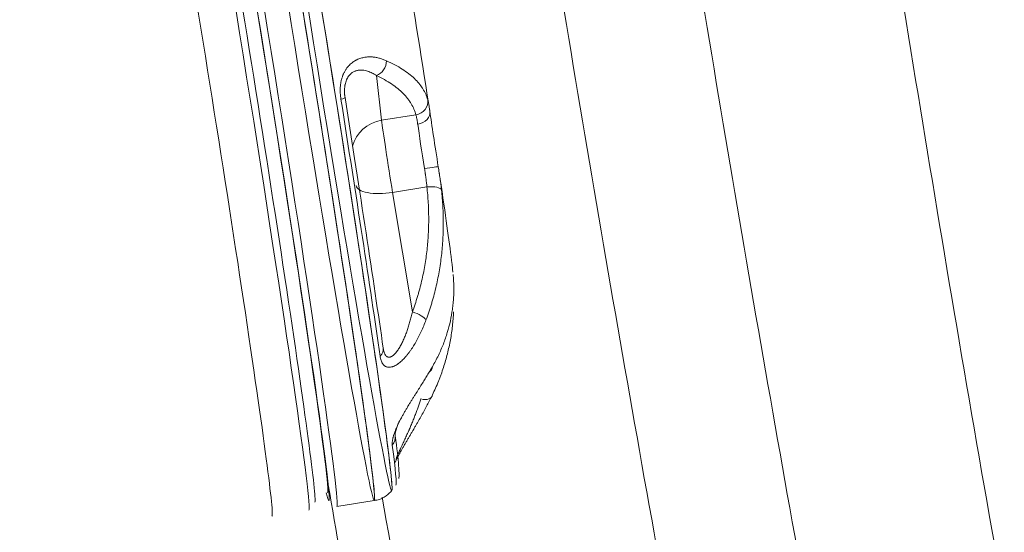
# Model space of a CAD drawing. Header units: millimetres. Extents: x -860 to 860, y -3056 to 396.
# Tile 6 of 242: x -405 to -336, y -2164 to -2128. Entities that reach past the tile are written whole.
import ezdxf

# ---------------------------------------------------------------- set-up
doc = ezdxf.new("R2010")
doc.units = ezdxf.units.MM
doc.layers.add('ORTHO$2', color=7, linetype='Continuous', true_color=0xffffff)

msp = doc.modelspace()

# ---------------------------------------------------------------- linework, layer by layer
at = {"layer": 'ORTHO$2', "color": 155, "linetype": 'Continuous', "lineweight": 13}
for p, q in [((-380.073, -2132.059), (-379.702, -2135.23)), ((-379.702, -2135.23), (-377.27, -2134.842)), ((-378.924, -2140.337), (-376.493, -2139.95)), ((-378.924, -2140.337), (-377.522, -2148.811))]:
    msp.add_line(p, q, dxfattribs=at)
at = {"layer": 'ORTHO$2', "color": 155, "linetype": 'Continuous', "lineweight": 18}
for p, q in [((-382.864, -2162.609), (-380.222, -2162.188)), ((-384.849, -2162.874), (-384.846, -2162.874))]:
    msp.add_line(p, q, dxfattribs=at)
for centre, major_axis, start_param, end_param in [((-387.756, -2131.921), (-4.893, 30.687), 3.141677, 6.277976), ((-383.799, -2131.29), (-4.813, 30.184), 0, 3.136383), ((-383.799, -2131.29), (-4.813, 30.184), 3.155422, 6.283185), ((-383.799, -2131.29), (-4.813, 30.184), 3.136383, 6.283185), ((-389.731, -2132.236), (4.885, -30.638), 0, 3.141579), ((-389.238, -2132.157), (-4.806, 30.144), 3.136377, 6.283185), ((-388.25, -2132), (4.814, -30.194), 0, 3.136383), ((-388.25, -2132), (4.723, -29.626), 0.000085, 3.141579), ((-377.216, -2130.241), (-2.465, 15.463), 4.4564, 5.16658), ((-383.452, -2131.235), (4.762, -29.867), 0.802448, 1.484735), ((-383.14, -2131.185), (-4.647, 29.147), 3.944041, 4.626327), ((-375.634, -2138.38), (0.787, -4.938), 3.831966, 4.738403), ((-388.25, -2132), (4.814, -30.194), 6.088982, 6.283185)]:
    msp.add_ellipse(centre, major_axis=major_axis, ratio=0.015416, start_param=start_param, end_param=end_param, dxfattribs=at)
at = {"layer": 'ORTHO$2', "color": 155, "linetype": 'Continuous', "lineweight": 13}
for centre, major_axis, ratio, start_param, end_param in [((-385.115, -2131.5), (-4.893, 30.687), 0.015416, 0, 3.136383), ((-385.115, -2131.5), (-4.893, 30.687), 0.015416, 3.141579, 6.283185), ((-385.115, -2131.5), (-4.893, 30.687), 0.015416, 3.136383, 6.283185), ((-392.348, -2132.653), (-4.885, 30.638), 0.015416, 3.136383, 6.283185), ((-380.226, -2131.134), (-0.42, -0.908), 0.834977, 0.683055, 2.073088), ((-383.281, -2133.777), (0.988, 0.156), 0.085945, 5.481384, 6.29866), ((-377.423, -2133.917), (0.964, 0.266), 0.937118, 4.613916, 6.150754), ((-377.277, -2134.738), (0.99, 0.139), 0.770917, 4.736596, 6.307392), ((-379.319, -2137.543), (-2.483, -0.291), 0.93762, 4.756747, 5.957522), ((-379.09, -2138.931), (0.63, -3.95), 0.015416, 3.496349, 5.074019), ((-376.621, -2138.537), (-0.63, 3.95), 0.015416, 0.690373, 1.59681), ((-376.677, -2138.678), (0.987, 0.158), 0.026008, 6.267763, 7.838559), ((-379.028, -2139.458), (-2.466, -0.408), 0.353757, 6.266702, 7.837499), ((-376.451, -2140.301), (0.994, 0.107), 0.354077, 0.037551, 1.574388), ((-377.481, -2149.162), (-0.938, 0.347), 0.319541, 3.484066, 4.874098), ((-380.575, -2151.547), (0.99, 0.143), 0.694866, 5.487349, 6.304624), ((-377.035, -2152.409), (0.865, -0.502), 0.686647, 5.967091, 6.601424), ((-377.035, -2154.362), (-0.899, 0.437), 0.551606, 1.952845, 3.342877), ((-379.728, -2157.714), (0.992, 0.125), 0.90569, 5.502282, 6.319558), ((-383.452, -2131.235), (4.762, -29.867), 0.015416, 0.014872, 0.437537)]:
    msp.add_ellipse(centre, major_axis=major_axis, ratio=ratio, start_param=start_param, end_param=end_param, dxfattribs=at)
at = {"layer": 'ORTHO$2', "color": 155, "linetype": 'Continuous', "lineweight": 18}
for points, knots in [([(-830.48, 82.787), (-831.415, -12.586), (-832.996, -188.157), (-834.886, -443.928), (-836.211, -684.526), (-836.795, -885.03), (-836.806, -1045.432), (-836.496, -1165.731), (-835.678, -1285.978), (-834.163, -1406.186), (-831.856, -1526.352), (-828.51, -1646.429), (-823.382, -1766.322), (-815.78, -1885.924), (-805.102, -2005.09), (-790.773, -2123.566), (-772.178, -2241.021), (-752.579, -2337.662), (-734.058, -2413.926), (-718.75, -2470.527), (-702.041, -2526.469), (-683.981, -2581.731), (-664.608, -2636.292), (-643.936, -2690.133), (-627.472, -2729.955), (-617.045, -2754.114), (-613.932, -2761.227), (-612.009, -2765.596), (-610.32, -2769.416), (-607.643, -2775.414), (-603.707, -2784.115), (-592.417, -2808.452), (-577.297, -2838.275), (-558.147, -2871.41), (-542.802, -2895.731), (-526.43, -2919.462), (-509.02, -2942.552), (-490.56, -2964.948), (-474.307, -2982.99), (-461.214, -2996.593), (-454.296, -3003.483), (-450.359, -3007.313), (-449.03, -3008.597), (-447.919, -3009.669), (-447.003, -3010.492), (-446.305, -3011.089), (-445.607, -3011.659), (-444.893, -3012.213), (-444.12, -3012.791), (-443.275, -3013.396), (-442.521, -3013.91), (-441.916, -3014.305), (-441.311, -3014.688), (-440.703, -3015.057), (-440.089, -3015.413), (-439.471, -3015.759), (-438.848, -3016.094), (-438.219, -3016.415), (-437.743, -3016.649), (-437.345, -3016.838), (-437.024, -3016.987), (-435.739, -3017.571), (-433.933, -3018.288), (-431.58, -3019.041), (-429.708, -3019.545), (-428.075, -3019.902), (-426.693, -3020.148), (-425.307, -3020.357), (-423.917, -3020.513), (-422.523, -3020.619), (-421.649, -3020.663), (-420.948, -3020.686), (-420.248, -3020.704), (-419.332, -3020.722), (-418.428, -3020.738), (-417.73, -3020.747), (-417.294, -3020.753), (-416.875, -3020.758), (-416.428, -3020.762), (-415.95, -3020.767), (-415.297, -3020.772), (-414.499, -3020.776), (-413.25, -3020.778), (-411.679, -3020.773), (-409.172, -3020.743), (-402.28, -3020.665), (-385.982, -3020.476), (-330.836, -3019.855), (-240.604, -3018.979), (-120.304, -3018.433), (-40.101, -3018.42), (0, -3018.419)], [0, 0, 0, 0, 0.078294, 0.144131, 0.209967, 0.275803, 0.308721, 0.341639, 0.374557, 0.407475, 0.440393, 0.473311, 0.506229, 0.539147, 0.572065, 0.604983, 0.637901, 0.670819, 0.687278, 0.703737, 0.720197, 0.736656, 0.753115, 0.769574, 0.786033, 0.790147, 0.792205, 0.792719, 0.794262, 0.795805, 0.798377, 0.802492, 0.818951, 0.82718, 0.83541, 0.843639, 0.851869, 0.860098, 0.868328, 0.872443, 0.876043, 0.876557, 0.877072, 0.877586, 0.877843, 0.8781, 0.878357, 0.878615, 0.878872, 0.879129, 0.879386, 0.879515, 0.879643, 0.879901, 0.880029, 0.880158, 0.880415, 0.880543, 0.880672, 0.880801, 0.880865, 0.880929, 0.881829, 0.882279, 0.882729, 0.883244, 0.883501, 0.883758, 0.884272, 0.88453, 0.884787, 0.884915, 0.885044, 0.885301, 0.88559, 0.885703, 0.885815, 0.885928, 0.886041, 0.886185, 0.88633, 0.886587, 0.886844, 0.887359, 0.887873, 0.888902, 0.893016, 0.901246, 0.934164, 0.967082, 1, 1, 1, 1]), ([(0, -3008.487), (-40.102, -3008.488), (-120.309, -3008.502), (-240.618, -3009.185), (-330.842, -3010.364), (-385.976, -3011.289), (-402.271, -3011.579), (-409.16, -3011.703), (-411.666, -3011.749), (-413.234, -3011.778), (-414.489, -3011.802), (-415.292, -3011.817), (-415.958, -3011.829), (-416.447, -3011.838), (-416.897, -3011.846), (-417.307, -3011.854), (-417.717, -3011.861), (-418.341, -3011.872), (-419.142, -3011.887), (-419.967, -3011.906), (-420.598, -3011.918), (-421.23, -3011.925), (-422.022, -3011.92), (-423.293, -3011.879), (-424.567, -3011.789), (-425.842, -3011.648), (-427.116, -3011.473), (-428.625, -3011.203), (-430.362, -3010.8), (-432.552, -3010.183), (-434.24, -3009.576), (-435.442, -3009.073), (-435.742, -3008.945), (-436.115, -3008.781), (-436.56, -3008.579), (-437.149, -3008.3), (-437.734, -3008.009), (-438.313, -3007.704), (-438.89, -3007.39), (-439.463, -3007.062), (-440.032, -3006.719), (-440.596, -3006.368), (-441.289, -3005.916), (-442.088, -3005.365), (-442.851, -3004.805), (-443.579, -3004.24), (-444.282, -3003.663), (-444.97, -3003.066), (-445.864, -3002.244), (-446.934, -3001.17), (-448.218, -2999.882), (-452.058, -2996.011), (-458.796, -2989.06), (-471.542, -2975.366), (-487.358, -2957.252), (-505.319, -2934.837), (-522.259, -2911.789), (-538.199, -2888.154), (-553.159, -2863.98), (-571.874, -2831.094), (-586.733, -2801.548), (-597.929, -2777.452), (-601.847, -2768.84), (-604.521, -2762.899), (-606.215, -2759.108), (-608.145, -2754.769), (-611.268, -2747.706), (-621.734, -2723.71), (-638.262, -2684.178), (-659.018, -2630.743), (-678.471, -2576.602), (-696.6, -2521.772), (-713.361, -2466.264), (-728.71, -2410.085), (-747.282, -2334.366), (-766.923, -2238.346), (-785.55, -2121.526), (-799.887, -2003.583), (-810.558, -1884.849), (-818.145, -1765.597), (-823.244, -1645.961), (-826.553, -1526.045), (-828.821, -1405.983), (-830.283, -1285.859), (-831.054, -1165.675), (-831.331, -1045.402), (-831.302, -885.023), (-830.726, -684.54), (-829.444, -443.96), (-827.602, -188.213), (-826.053, -12.66), (-825.136, 82.7)], [0, 0, 0, 0, 0.032918, 0.065837, 0.098755, 0.106984, 0.111099, 0.112128, 0.112642, 0.113157, 0.113414, 0.113671, 0.113816, 0.11396, 0.114073, 0.114185, 0.114298, 0.11441, 0.1147, 0.114957, 0.115085, 0.115214, 0.115471, 0.115728, 0.116243, 0.1165, 0.116757, 0.117271, 0.117721, 0.118171, 0.119072, 0.119136, 0.1192, 0.119329, 0.119457, 0.119586, 0.119843, 0.119972, 0.1201, 0.120357, 0.120486, 0.120615, 0.120872, 0.121129, 0.121386, 0.121643, 0.1219, 0.122158, 0.122415, 0.122929, 0.123444, 0.123958, 0.127558, 0.131673, 0.139903, 0.148132, 0.156362, 0.164591, 0.172821, 0.181051, 0.19751, 0.201624, 0.204196, 0.205739, 0.207282, 0.207797, 0.209854, 0.213969, 0.230428, 0.246887, 0.263346, 0.279805, 0.296264, 0.312724, 0.329183, 0.362101, 0.395019, 0.427938, 0.460856, 0.493774, 0.526692, 0.559611, 0.592529, 0.625447, 0.658365, 0.691284, 0.724202, 0.790039, 0.855875, 0.921712, 1, 1, 1, 1]), ([(0, -3011.038), (-40.101, -3011.04), (-120.306, -3011.054), (-240.609, -3011.757), (-330.837, -3012.979), (-385.978, -3013.948), (-402.276, -3014.253), (-409.166, -3014.383), (-411.674, -3014.431), (-413.241, -3014.464), (-414.497, -3014.491), (-415.301, -3014.509), (-415.965, -3014.524), (-416.453, -3014.535), (-416.906, -3014.545), (-417.326, -3014.554), (-417.757, -3014.563), (-418.431, -3014.576), (-419.303, -3014.593), (-420.197, -3014.611), (-420.882, -3014.622), (-421.569, -3014.628), (-422.43, -3014.619), (-423.81, -3014.57), (-425.194, -3014.467), (-426.576, -3014.308), (-427.958, -3014.112), (-429.593, -3013.812), (-431.475, -3013.369), (-433.845, -3012.689), (-435.672, -3012.022), (-436.973, -3011.471), (-437.297, -3011.331), (-437.7, -3011.151), (-438.181, -3010.93), (-438.818, -3010.625), (-439.449, -3010.306), (-440.075, -3009.974), (-440.697, -3009.631), (-441.314, -3009.274), (-441.928, -3008.9), (-442.539, -3008.514), (-443.295, -3008.015), (-444.148, -3007.419), (-444.938, -3006.836), (-445.67, -3006.268), (-446.375, -3005.689), (-447.067, -3005.086), (-447.966, -3004.258), (-449.041, -3003.175), (-450.33, -3001.878), (-454.185, -2997.978), (-460.951, -2990.977), (-473.749, -2977.184), (-489.629, -2958.948), (-507.659, -2936.391), (-524.664, -2913.209), (-540.663, -2889.446), (-555.676, -2865.152), (-574.455, -2832.119), (-589.361, -2802.464), (-600.59, -2778.302), (-604.52, -2769.668), (-607.201, -2763.715), (-608.898, -2759.921), (-610.83, -2755.58), (-613.957, -2748.512), (-624.437, -2724.503), (-640.987, -2684.949), (-661.771, -2631.483), (-681.25, -2577.31), (-699.404, -2522.445), (-716.187, -2466.895), (-731.557, -2410.669), (-750.155, -2334.883), (-769.82, -2238.78), (-788.466, -2121.872), (-802.817, -2003.849), (-813.495, -1885.048), (-821.085, -1765.737), (-826.186, -1646.055), (-829.495, -1526.111), (-831.761, -1406.031), (-833.221, -1285.891), (-833.991, -1165.693), (-834.267, -1045.411), (-834.236, -885.022), (-833.662, -684.531), (-832.381, -443.946), (-830.548, -189.358), (-829.013, -14.965), (-828.11, 79.234)], [0, 0, 0, 0, 0.03295, 0.065899, 0.098849, 0.107087, 0.111205, 0.112235, 0.11275, 0.113265, 0.113522, 0.11378, 0.113924, 0.114069, 0.114182, 0.114294, 0.114407, 0.11452, 0.114809, 0.115067, 0.115195, 0.115324, 0.115582, 0.115839, 0.116354, 0.116611, 0.116869, 0.117383, 0.117834, 0.118284, 0.119185, 0.11925, 0.119314, 0.119443, 0.119572, 0.1197, 0.119958, 0.120086, 0.120215, 0.120472, 0.120601, 0.12073, 0.120987, 0.121245, 0.121502, 0.12176, 0.122017, 0.122274, 0.122532, 0.123047, 0.123562, 0.124076, 0.12768, 0.131799, 0.140036, 0.148274, 0.156511, 0.164749, 0.172986, 0.181224, 0.197698, 0.201817, 0.204391, 0.205936, 0.20748, 0.207995, 0.210055, 0.214173, 0.230648, 0.247123, 0.263598, 0.280073, 0.296548, 0.313023, 0.329497, 0.362447, 0.395397, 0.428347, 0.461296, 0.494246, 0.527196, 0.560146, 0.593095, 0.626045, 0.658995, 0.691945, 0.724894, 0.790794, 0.856693, 0.922593, 1, 1, 1, 1]), ([(-382.584, -2133.729), (-382.596, -2133.651), (-382.607, -2133.573), (-382.616, -2133.475), (-382.618, -2133.456), (-382.622, -2133.416), (-382.623, -2133.397), (-382.627, -2133.338), (-382.629, -2133.299), (-382.634, -2133.181), (-382.635, -2133.103), (-382.631, -2132.948), (-382.626, -2132.871), (-382.617, -2132.775), (-382.614, -2132.746), (-382.61, -2132.718), (-382.608, -2132.699), (-382.607, -2132.689), (-382.6, -2132.641), (-382.583, -2132.528), (-382.545, -2132.347), (-382.504, -2132.208), (-382.469, -2132.107), (-382.451, -2132.057), (-382.431, -2132.008), (-382.417, -2131.976), (-382.41, -2131.96), (-382.375, -2131.88), (-382.345, -2131.82), (-382.281, -2131.704), (-382.214, -2131.594), (-382.139, -2131.494), (-382.091, -2131.435), (-382.081, -2131.423), (-382.061, -2131.4), (-382.051, -2131.389), (-382.021, -2131.355), (-382.001, -2131.334), (-381.939, -2131.271), (-381.897, -2131.233), (-381.812, -2131.16), (-381.769, -2131.127), (-381.681, -2131.064), (-381.636, -2131.035), (-381.569, -2130.995), (-381.546, -2130.982), (-381.512, -2130.964), (-381.5, -2130.958), (-381.477, -2130.946), (-381.42, -2130.918), (-381.362, -2130.893), (-381.27, -2130.857), (-381.178, -2130.825), (-381.039, -2130.788), (-380.947, -2130.77), (-380.877, -2130.759), (-380.843, -2130.754), (-380.808, -2130.749), (-380.785, -2130.747), (-380.774, -2130.746), (-380.716, -2130.74), (-380.671, -2130.737), (-380.535, -2130.733), (-380.445, -2130.735), (-380.269, -2130.748), (-380.182, -2130.76), (-380.01, -2130.79), (-379.926, -2130.809), (-379.76, -2130.854), (-379.678, -2130.88), (-379.517, -2130.938), (-379.437, -2130.97), (-379.359, -2131.004)], [0, 0, 0, 0, 0.03125, 0.03125, 0.039063, 0.039063, 0.046875, 0.046875, 0.0625, 0.0625, 0.09375, 0.09375, 0.125, 0.125, 0.132813, 0.136719, 0.136719, 0.140625, 0.140625, 0.15625, 0.1875, 0.21875, 0.21875, 0.234375, 0.242188, 0.242188, 0.25, 0.25, 0.28125, 0.28125, 0.3125, 0.34375, 0.34375, 0.351563, 0.351563, 0.359375, 0.359375, 0.375, 0.375, 0.40625, 0.40625, 0.4375, 0.4375, 0.46875, 0.46875, 0.484375, 0.484375, 0.492188, 0.492188, 0.5, 0.53125, 0.53125, 0.5625, 0.59375, 0.625, 0.625, 0.640625, 0.648438, 0.648438, 0.65625, 0.65625, 0.6875, 0.6875, 0.75, 0.75, 0.8125, 0.8125, 0.875, 0.875, 0.9375, 0.9375, 1, 1, 1, 1]), ([(-379.359, -2131.004), (-379.149, -2131.097), (-378.951, -2131.194), (-378.578, -2131.392), (-378.403, -2131.495), (-378.074, -2131.705), (-377.921, -2131.813), (-377.636, -2132.035), (-377.504, -2132.149), (-377.262, -2132.381), (-377.152, -2132.5), (-377.002, -2132.683), (-376.943, -2132.76), (-376.887, -2132.837), (-376.866, -2132.869), (-376.855, -2132.884), (-376.823, -2132.931), (-376.721, -2133.089), (-376.619, -2133.281), (-376.55, -2133.444), (-376.524, -2133.509), (-376.511, -2133.542), (-376.475, -2133.641), (-376.454, -2133.707), (-376.435, -2133.773)], [0, 0, 0, 0, 0.125, 0.125, 0.25, 0.25, 0.375, 0.375, 0.5, 0.5, 0.625, 0.625, 0.6875, 0.703125, 0.703125, 0.71875, 0.71875, 0.75, 0.875, 0.90625, 0.90625, 0.9375, 0.9375, 1, 1, 1, 1]), ([(-380.073, -2132.059), (-380.121, -2132.026), (-380.219, -2131.963), (-380.321, -2131.906), (-380.424, -2131.853), (-380.477, -2131.829), (-380.584, -2131.784), (-380.638, -2131.763), (-380.749, -2131.728), (-380.805, -2131.713), (-380.92, -2131.688), (-380.979, -2131.679), (-381.053, -2131.672), (-381.068, -2131.671), (-381.098, -2131.669), (-381.143, -2131.667), (-381.219, -2131.668), (-381.311, -2131.675), (-381.373, -2131.686), (-381.435, -2131.699), (-381.466, -2131.706), (-381.513, -2131.721), (-381.529, -2131.726), (-381.553, -2131.734), (-381.561, -2131.737), (-381.576, -2131.743), (-381.616, -2131.759), (-381.655, -2131.778), (-381.717, -2131.811), (-381.748, -2131.83), (-381.809, -2131.872), (-381.84, -2131.895), (-381.885, -2131.934), (-381.907, -2131.955), (-381.933, -2131.98), (-381.944, -2131.992), (-381.951, -2132), (-381.955, -2132.004), (-381.988, -2132.039), (-382.016, -2132.074), (-382.07, -2132.148), (-382.095, -2132.188), (-382.132, -2132.253), (-382.15, -2132.286), (-382.169, -2132.328), (-382.177, -2132.346), (-382.183, -2132.358), (-382.186, -2132.364), (-382.21, -2132.421), (-382.247, -2132.525), (-382.276, -2132.638), (-382.291, -2132.711), (-382.295, -2132.734), (-382.299, -2132.756), (-382.302, -2132.771), (-382.303, -2132.779), (-382.306, -2132.801), (-382.31, -2132.824), (-382.313, -2132.847), (-382.315, -2132.863), (-382.316, -2132.871), (-382.323, -2132.94), (-382.328, -2133.002), (-382.332, -2133.126), (-382.332, -2133.188), (-382.328, -2133.281), (-382.326, -2133.327), (-382.322, -2133.374), (-382.32, -2133.405), (-382.318, -2133.42), (-382.311, -2133.498), (-382.303, -2133.559), (-382.293, -2133.619)], [0, 0, 0, 0, 0.0625, 0.125, 0.125, 0.1875, 0.1875, 0.25, 0.25, 0.3125, 0.3125, 0.375, 0.375, 0.390625, 0.390625, 0.40625, 0.4375, 0.46875, 0.5, 0.5, 0.53125, 0.53125, 0.546875, 0.546875, 0.554687, 0.554687, 0.5625, 0.59375, 0.59375, 0.625, 0.625, 0.65625, 0.65625, 0.671875, 0.679687, 0.683594, 0.683594, 0.6875, 0.6875, 0.71875, 0.71875, 0.75, 0.75, 0.765625, 0.773437, 0.777344, 0.777344, 0.78125, 0.78125, 0.8125, 0.84375, 0.84375, 0.851562, 0.855469, 0.855469, 0.859375, 0.859375, 0.867187, 0.871094, 0.871094, 0.875, 0.875, 0.90625, 0.90625, 0.9375, 0.9375, 0.953125, 0.960937, 0.960937, 0.96875, 0.96875, 1, 1, 1, 1]), ([(-376.435, -2133.773), (-376.422, -2133.819), (-376.397, -2133.922), (-376.361, -2134.108), (-376.338, -2134.253), (-376.32, -2134.369), (-376.311, -2134.43), (-376.302, -2134.493), (-376.296, -2134.536), (-376.293, -2134.558), (-376.29, -2134.581)], [0, 0, 0, 0, 0.25, 0.5, 0.75, 0.75, 0.875, 0.9375, 0.9375, 1, 1, 1, 1]), ([(-377.146, -2135.498), (-377.148, -2135.48), (-377.151, -2135.462), (-377.156, -2135.428), (-377.163, -2135.377), (-377.171, -2135.328), (-377.185, -2135.234), (-377.205, -2135.116), (-377.236, -2134.964), (-377.258, -2134.88), (-377.27, -2134.842)], [0, 0, 0, 0, 0.0625, 0.0625, 0.125, 0.25, 0.25, 0.5, 0.75, 1, 1, 1, 1]), ([(-376.493, -2139.95), (-376.503, -2139.845), (-376.525, -2139.633), (-376.553, -2139.418), (-376.575, -2139.255), (-376.586, -2139.173), (-376.598, -2139.09), (-376.604, -2139.049), (-376.606, -2139.035), (-376.611, -2139.007), (-376.629, -2138.883), (-376.648, -2138.759), (-376.666, -2138.65)], [0, 0, 0, 0, 0.25, 0.5, 0.5, 0.625, 0.6875, 0.6875, 0.71875, 0.71875, 0.75, 1, 1, 1, 1]), ([(-375.69, -2138.52), (-375.667, -2138.661), (-375.645, -2138.802), (-375.621, -2138.961), (-375.618, -2138.979), (-375.613, -2139.014), (-375.61, -2139.032), (-375.602, -2139.085), (-375.586, -2139.19), (-375.571, -2139.295), (-375.542, -2139.503), (-375.505, -2139.778), (-375.473, -2140.048), (-375.459, -2140.181)], [0, 0, 0, 0, 0.25, 0.25, 0.28125, 0.28125, 0.3125, 0.3125, 0.375, 0.5, 0.5, 0.75, 1, 1, 1, 1]), ([(-374.656, -2146.006), (-374.666, -2145.91), (-374.75, -2145.083), (-374.967, -2143.504), (-375.263, -2141.364), (-375.486, -2139.874), (-375.518, -2139.662)], [0, 0, 0, 0, 0.057704, 0.489911, 0.929252, 1, 1, 1, 1]), ([(-375.459, -2140.181), (-375.418, -2140.569), (-375.386, -2140.957), (-375.344, -2141.731), (-375.334, -2142.118), (-375.334, -2142.89), (-375.345, -2143.276), (-375.388, -2144.047), (-375.421, -2144.431), (-375.509, -2145.2), (-375.564, -2145.584), (-375.698, -2146.351), (-375.777, -2146.734), (-375.914, -2147.307), (-375.974, -2147.546), (-376.04, -2147.784), (-376.066, -2147.88), (-376.08, -2147.927), (-376.121, -2148.07), (-376.262, -2148.545), (-376.421, -2149.016), (-376.56, -2149.389)], [0, 0, 0, 0, 0.125, 0.125, 0.25, 0.25, 0.375, 0.375, 0.5, 0.5, 0.625, 0.625, 0.75, 0.75, 0.8125, 0.828125, 0.828125, 0.84375, 0.84375, 0.875, 1, 1, 1, 1]), ([(-376.106, -2152.7), (-375.952, -2152.433), (-375.811, -2152.165), (-375.553, -2151.627), (-375.436, -2151.358), (-375.225, -2150.817), (-375.131, -2150.546), (-374.966, -2150.002), (-374.895, -2149.729), (-374.775, -2149.181), (-374.726, -2148.907), (-374.669, -2148.494), (-374.649, -2148.322), (-374.633, -2148.149), (-374.627, -2148.08), (-374.624, -2148.045), (-374.616, -2147.941), (-374.593, -2147.596), (-374.585, -2147.182), (-374.595, -2146.838), (-374.601, -2146.701), (-374.604, -2146.632), (-374.616, -2146.426), (-374.626, -2146.289), (-374.639, -2146.152)], [0, 0, 0, 0, 0.125, 0.125, 0.25, 0.25, 0.375, 0.375, 0.5, 0.5, 0.625, 0.625, 0.6875, 0.703125, 0.703125, 0.71875, 0.71875, 0.75, 0.875, 0.90625, 0.90625, 0.9375, 0.9375, 1, 1, 1, 1]), ([(-376.56, -2149.389), (-376.612, -2149.527), (-376.666, -2149.664), (-376.778, -2149.934), (-376.836, -2150.067), (-376.957, -2150.33), (-377.019, -2150.46), (-377.148, -2150.712), (-377.215, -2150.836), (-377.352, -2151.078), (-377.423, -2151.195), (-377.533, -2151.367), (-377.608, -2151.479), (-377.723, -2151.642), (-377.802, -2151.747), (-377.853, -2151.811), (-377.863, -2151.824), (-377.883, -2151.849), (-377.913, -2151.887), (-377.985, -2151.972), (-378.089, -2152.089), (-378.215, -2152.219), (-378.301, -2152.298), (-378.388, -2152.374), (-378.431, -2152.41), (-378.497, -2152.46), (-378.519, -2152.476), (-378.552, -2152.5), (-378.563, -2152.507), (-378.586, -2152.522), (-378.641, -2152.559), (-378.696, -2152.591), (-378.783, -2152.637), (-378.827, -2152.657), (-378.892, -2152.683), (-378.924, -2152.694), (-378.956, -2152.704), (-378.977, -2152.71), (-378.988, -2152.712), (-379.041, -2152.725), (-379.124, -2152.738), (-379.202, -2152.737), (-379.278, -2152.727), (-379.315, -2152.719), (-379.36, -2152.703), (-379.368, -2152.7), (-379.386, -2152.692), (-379.412, -2152.681), (-379.436, -2152.667), (-379.484, -2152.637), (-379.544, -2152.589), (-379.596, -2152.527), (-379.632, -2152.475), (-379.644, -2152.457), (-379.658, -2152.433), (-379.661, -2152.428), (-379.666, -2152.418), (-379.674, -2152.403), (-379.702, -2152.348), (-379.725, -2152.293), (-379.756, -2152.2), (-379.784, -2152.102), (-379.804, -2151.994), (-379.812, -2151.938)], [0, 0, 0, 0, 0.0625, 0.0625, 0.125, 0.125, 0.1875, 0.1875, 0.25, 0.25, 0.3125, 0.3125, 0.34375, 0.375, 0.40625, 0.40625, 0.414063, 0.414063, 0.421875, 0.4375, 0.46875, 0.5, 0.53125, 0.53125, 0.5625, 0.5625, 0.578125, 0.578125, 0.585938, 0.585938, 0.59375, 0.625, 0.625, 0.65625, 0.65625, 0.671875, 0.679688, 0.679688, 0.6875, 0.6875, 0.71875, 0.75, 0.75, 0.78125, 0.78125, 0.789063, 0.789063, 0.796875, 0.8125, 0.8125, 0.84375, 0.875, 0.875, 0.890625, 0.890625, 0.894531, 0.894531, 0.898438, 0.90625, 0.9375, 0.9375, 0.96875, 1, 1, 1, 1]), ([(-379.588, -2151.389), (-379.58, -2151.44), (-379.572, -2151.488), (-379.551, -2151.58), (-379.539, -2151.624), (-379.513, -2151.707), (-379.498, -2151.746), (-379.478, -2151.787), (-379.476, -2151.791), (-379.472, -2151.8), (-379.47, -2151.805), (-379.463, -2151.818), (-379.449, -2151.843), (-379.434, -2151.866), (-379.404, -2151.909), (-379.382, -2151.934), (-379.346, -2151.965), (-379.334, -2151.974), (-379.315, -2151.986), (-379.308, -2151.99), (-379.295, -2151.996), (-379.285, -2152.001), (-379.275, -2152.005), (-379.268, -2152.008), (-379.265, -2152.009), (-379.254, -2152.012), (-379.234, -2152.018), (-379.212, -2152.022), (-379.169, -2152.025), (-379.14, -2152.022), (-379.095, -2152.012), (-379.08, -2152.008), (-379.057, -2152), (-379.049, -2151.997), (-379.034, -2151.99), (-379.026, -2151.987), (-379.011, -2151.979), (-379.003, -2151.975), (-378.988, -2151.967), (-378.965, -2151.954), (-378.942, -2151.939), (-378.896, -2151.908), (-378.866, -2151.883), (-378.806, -2151.83), (-378.776, -2151.801), (-378.739, -2151.761), (-378.732, -2151.753), (-378.717, -2151.737), (-378.696, -2151.712), (-378.674, -2151.686), (-378.631, -2151.633), (-378.603, -2151.596), (-378.549, -2151.519), (-378.522, -2151.48), (-378.469, -2151.398), (-378.417, -2151.313), (-378.367, -2151.225), (-378.331, -2151.157), (-378.318, -2151.134), (-378.3, -2151.099), (-378.288, -2151.076), (-378.253, -2151.006), (-378.201, -2150.898), (-378.156, -2150.801), (-378.091, -2150.653), (-378.05, -2150.552), (-377.97, -2150.347), (-377.932, -2150.242), (-377.859, -2150.031), (-377.824, -2149.923), (-377.773, -2149.761), (-377.756, -2149.706), (-377.724, -2149.596), (-377.708, -2149.541), (-377.662, -2149.375), (-377.632, -2149.263), (-377.575, -2149.038), (-377.548, -2148.924), (-377.522, -2148.811)], [0, 0, 0, 0, 0.03125, 0.03125, 0.0625, 0.0625, 0.09375, 0.09375, 0.097656, 0.097656, 0.101562, 0.101562, 0.109375, 0.125, 0.125, 0.15625, 0.15625, 0.171875, 0.171875, 0.179687, 0.179687, 0.1875, 0.191406, 0.191406, 0.195312, 0.195312, 0.203125, 0.21875, 0.21875, 0.25, 0.25, 0.265625, 0.265625, 0.273437, 0.273437, 0.28125, 0.28125, 0.289062, 0.289062, 0.296875, 0.3125, 0.3125, 0.34375, 0.34375, 0.375, 0.375, 0.382812, 0.382812, 0.390625, 0.40625, 0.40625, 0.4375, 0.4375, 0.46875, 0.46875, 0.5, 0.53125, 0.53125, 0.546875, 0.546875, 0.554687, 0.5625, 0.59375, 0.625, 0.625, 0.6875, 0.6875, 0.75, 0.75, 0.8125, 0.8125, 0.84375, 0.84375, 0.875, 0.875, 0.9375, 0.9375, 1, 1, 1, 1]), ([(-374.606, -2148.806), (-374.606, -2148.813), (-374.607, -2148.819), (-374.622, -2149.154), (-374.649, -2149.483), (-374.723, -2150.139), (-374.771, -2150.466), (-374.89, -2151.121), (-374.96, -2151.448), (-375.125, -2152.101), (-375.218, -2152.427), (-375.377, -2152.916), (-375.448, -2153.119), (-375.522, -2153.322), (-375.553, -2153.404), (-375.568, -2153.444), (-375.615, -2153.566), (-375.774, -2153.972), (-375.952, -2154.373), (-376.106, -2154.691)], [0, 0, 0, 0, 0.003157, 0.003157, 0.169297, 0.169297, 0.335438, 0.335438, 0.501578, 0.501578, 0.667719, 0.667719, 0.750789, 0.771557, 0.771557, 0.792324, 0.792324, 0.833859, 1, 1, 1, 1]), ([(-378.944, -2158.257), (-378.948, -2158.224), (-378.95, -2158.189), (-378.951, -2158.141), (-378.951, -2158.131), (-378.95, -2158.112), (-378.95, -2158.102), (-378.949, -2158.071), (-378.945, -2158.009), (-378.931, -2157.896), (-378.911, -2157.796), (-378.895, -2157.73), (-378.89, -2157.71), (-378.885, -2157.69), (-378.882, -2157.676), (-378.873, -2157.642), (-378.847, -2157.551), (-378.8, -2157.405), (-378.754, -2157.282), (-378.717, -2157.187), (-378.698, -2157.139), (-378.677, -2157.09), (-378.663, -2157.057), (-378.656, -2157.041), (-378.62, -2156.958), (-378.59, -2156.891), (-378.527, -2156.757), (-378.494, -2156.689), (-378.426, -2156.553), (-378.391, -2156.484), (-378.346, -2156.398), (-378.336, -2156.381), (-378.318, -2156.346), (-378.309, -2156.329), (-378.281, -2156.277), (-378.262, -2156.243), (-378.206, -2156.14), (-378.168, -2156.072), (-378.091, -2155.936), (-378.052, -2155.869), (-377.974, -2155.735), (-377.935, -2155.669), (-377.876, -2155.569), (-377.856, -2155.536), (-377.826, -2155.487), (-377.816, -2155.47), (-377.796, -2155.438), (-377.747, -2155.356), (-377.657, -2155.21), (-377.54, -2155.02), (-377.423, -2154.834), (-377.346, -2154.712), (-377.289, -2154.622), (-377.261, -2154.577), (-377.232, -2154.532), (-377.213, -2154.502), (-377.204, -2154.487), (-377.157, -2154.413), (-377.12, -2154.354), (-377.009, -2154.18), (-376.938, -2154.066), (-376.797, -2153.843), (-376.729, -2153.734), (-376.596, -2153.519), (-376.53, -2153.414), (-376.404, -2153.205), (-376.342, -2153.103), (-376.221, -2152.9), (-376.163, -2152.799), (-376.106, -2152.7)], [0, 0, 0, 0, 0.03125, 0.03125, 0.039062, 0.039062, 0.046875, 0.046875, 0.0625, 0.09375, 0.125, 0.125, 0.132812, 0.136719, 0.136719, 0.140625, 0.15625, 0.1875, 0.21875, 0.21875, 0.234375, 0.242187, 0.242187, 0.25, 0.25, 0.28125, 0.28125, 0.3125, 0.3125, 0.34375, 0.34375, 0.351562, 0.351562, 0.359375, 0.359375, 0.375, 0.375, 0.40625, 0.40625, 0.4375, 0.4375, 0.46875, 0.46875, 0.484375, 0.484375, 0.492187, 0.492187, 0.5, 0.53125, 0.5625, 0.59375, 0.625, 0.625, 0.640625, 0.648437, 0.648437, 0.65625, 0.65625, 0.6875, 0.6875, 0.75, 0.75, 0.8125, 0.8125, 0.875, 0.875, 0.9375, 0.9375, 1, 1, 1, 1]), ([(-376.106, -2154.691), (-376.163, -2154.809), (-376.221, -2154.928), (-376.342, -2155.168), (-376.405, -2155.288), (-376.533, -2155.532), (-376.598, -2155.654), (-376.732, -2155.901), (-376.801, -2156.025), (-376.941, -2156.275), (-377.013, -2156.401), (-377.122, -2156.592), (-377.196, -2156.721), (-377.309, -2156.915), (-377.386, -2157.047), (-377.435, -2157.129), (-377.444, -2157.146), (-377.464, -2157.179), (-377.493, -2157.229), (-377.561, -2157.345), (-377.66, -2157.511), (-377.777, -2157.712), (-377.856, -2157.846), (-377.935, -2157.98), (-377.974, -2158.047), (-378.033, -2158.149), (-378.053, -2158.183), (-378.082, -2158.233), (-378.092, -2158.25), (-378.112, -2158.284), (-378.16, -2158.369), (-378.208, -2158.452), (-378.283, -2158.585), (-378.32, -2158.651), (-378.374, -2158.749), (-378.401, -2158.798), (-378.427, -2158.847), (-378.444, -2158.879), (-378.453, -2158.895), (-378.496, -2158.975), (-378.562, -2159.101), (-378.622, -2159.22), (-378.679, -2159.337), (-378.705, -2159.393), (-378.732, -2159.453), (-378.734, -2159.457), (-378.736, -2159.461)], [0, 0, 0, 0, 0.07977, 0.07977, 0.159541, 0.159541, 0.239311, 0.239311, 0.319081, 0.319081, 0.398851, 0.398851, 0.438736, 0.478622, 0.518507, 0.518507, 0.528478, 0.528478, 0.538449, 0.558392, 0.598277, 0.638162, 0.678047, 0.678047, 0.717932, 0.717932, 0.737875, 0.737875, 0.747846, 0.747846, 0.757817, 0.797703, 0.797703, 0.837588, 0.837588, 0.85753, 0.867502, 0.867502, 0.877473, 0.877473, 0.917358, 0.957243, 0.957243, 0.997128, 0.997128, 1, 1, 1, 1]), ([(-378.692, -2159.27), (-378.681, -2159.24), (-378.668, -2159.206), (-378.646, -2159.151), (-378.638, -2159.131), (-378.626, -2159.101), (-378.621, -2159.091), (-378.613, -2159.069), (-378.606, -2159.053), (-378.599, -2159.037), (-378.594, -2159.026), (-378.592, -2159.02), (-378.585, -2159.003), (-378.57, -2158.969), (-378.555, -2158.934), (-378.523, -2158.862), (-378.501, -2158.812), (-378.466, -2158.735), (-378.454, -2158.709), (-378.436, -2158.669), (-378.43, -2158.655), (-378.418, -2158.628), (-378.411, -2158.615), (-378.399, -2158.587), (-378.393, -2158.573), (-378.38, -2158.546), (-378.361, -2158.505), (-378.342, -2158.463), (-378.304, -2158.38), (-378.278, -2158.324), (-378.226, -2158.212), (-378.2, -2158.155), (-378.167, -2158.084), (-378.16, -2158.07), (-378.147, -2158.042), (-378.128, -2157.999), (-378.108, -2157.957), (-378.07, -2157.872), (-378.044, -2157.816), (-377.993, -2157.705), (-377.968, -2157.65), (-377.919, -2157.539), (-377.869, -2157.429), (-377.821, -2157.32), (-377.785, -2157.238), (-377.773, -2157.211), (-377.755, -2157.17), (-377.744, -2157.143), (-377.708, -2157.062), (-377.657, -2156.941), (-377.612, -2156.836), (-377.546, -2156.678), (-377.503, -2156.574), (-377.42, -2156.368), (-377.38, -2156.267), (-377.302, -2156.064), (-377.264, -2155.964), (-377.208, -2155.815), (-377.19, -2155.765), (-377.154, -2155.666), (-377.137, -2155.617), (-377.084, -2155.469), (-377.017, -2155.274), (-376.954, -2155.081), (-376.923, -2154.985)], [0, 0, 0, 0, 0.035714, 0.035714, 0.053571, 0.053571, 0.0625, 0.0625, 0.071429, 0.075893, 0.075893, 0.080357, 0.080357, 0.089286, 0.107143, 0.107143, 0.142857, 0.142857, 0.160714, 0.160714, 0.169643, 0.169643, 0.178571, 0.178571, 0.1875, 0.1875, 0.196429, 0.214286, 0.214286, 0.25, 0.25, 0.285714, 0.285714, 0.294643, 0.294643, 0.303571, 0.321429, 0.321429, 0.357143, 0.357143, 0.392857, 0.392857, 0.428571, 0.464286, 0.464286, 0.482143, 0.482143, 0.491071, 0.5, 0.535714, 0.571429, 0.571429, 0.642857, 0.642857, 0.714286, 0.714286, 0.785714, 0.785714, 0.821429, 0.821429, 0.857143, 0.857143, 0.928571, 1, 1, 1, 1]), ([(-378.428, -2156.501), (-378.444, -2156.539), (-378.46, -2156.577), (-378.487, -2156.642), (-378.505, -2156.683), (-378.524, -2156.731), (-378.532, -2156.752), (-378.538, -2156.765), (-378.54, -2156.772), (-378.564, -2156.833), (-378.604, -2156.938), (-378.637, -2157.034), (-378.656, -2157.091), (-378.661, -2157.108), (-378.666, -2157.125), (-378.67, -2157.136), (-378.671, -2157.141), (-378.676, -2157.158), (-378.681, -2157.174), (-378.686, -2157.189), (-378.688, -2157.2), (-378.69, -2157.205), (-378.702, -2157.251), (-378.712, -2157.288), (-378.726, -2157.357), (-378.732, -2157.388), (-378.738, -2157.431), (-378.74, -2157.451), (-378.741, -2157.47), (-378.742, -2157.482), (-378.742, -2157.488), (-378.743, -2157.517), (-378.743, -2157.538), (-378.741, -2157.556)], [0, 0, 0, 0, 0.077757, 0.077757, 0.135397, 0.164217, 0.178627, 0.178627, 0.193037, 0.193037, 0.308317, 0.423598, 0.423598, 0.452418, 0.466828, 0.466828, 0.481238, 0.481238, 0.510058, 0.524468, 0.524468, 0.538878, 0.538878, 0.654159, 0.654159, 0.769439, 0.769439, 0.827079, 0.855899, 0.855899, 0.88472, 0.88472, 1, 1, 1, 1]), ([(-378.481, -2160.621), (-378.478, -2160.606), (-378.452, -2160.476), (-378.467, -2160.271), (-378.486, -2159.606), (-378.62, -2158.491), (-378.736, -2157.589)], [0, 0, 0, 0, 0.013283, 0.116909, 0.439049, 1, 1, 1, 1]), ([(-361.657, -2272.126), (-362.682, -2267.529), (-369.326, -2237.259), (-376.62, -2200.231), (-382.35, -2167.673), (-383.486, -2161.063)], [0, 0, 0, 0, 0.125038, 0.822527, 1, 1, 1, 1]), ([(-380.254, -2162.163), (-380.179, -2162.164), (-379.866, -2162.146), (-379.396, -2161.89), (-379.082, -2161.599), (-378.967, -2161.454)], [0, 0, 0, 0, 0.144446, 0.617991, 1, 1, 1, 1])]:
    msp.add_open_spline(points, degree=3, knots=knots, dxfattribs=at)
at = {"layer": 'ORTHO$2', "color": 155, "linetype": 'Continuous', "lineweight": 13}
for points, knots in [([(-313.634, -2277.644), (-315.181, -2270.888), (-316.696, -2264.124), (-319.366, -2251.921), (-320.534, -2246.485), (-322.828, -2235.601), (-325.081, -2224.709), (-327.796, -2211.07), (-329.381, -2202.876), (-330.427, -2197.411), (-330.946, -2194.678), (-335.568, -2170.07), (-339.366, -2148.144), (-344.641, -2115.184), (-346.329, -2104.185), (-348.762, -2087.671), (-349.556, -2082.163), (-351.113, -2071.142), (-351.875, -2065.628), (-352.994, -2057.355), (-353.363, -2054.596), (-354.094, -2049.078), (-355.178, -2040.799), (-357.626, -2021.473), (-359.587, -2004.891), (-363.336, -1971.706), (-365.602, -1949.555), (-367.915, -1924.606), (-368.168, -1921.833), (-368.669, -1916.288), (-368.916, -1913.514), (-369.648, -1905.194), (-371.072, -1888.549), (-372.382, -1871.896), (-374.031, -1849.682), (-374.806, -1838.571), (-375.717, -1824.678), (-375.897, -1821.899), (-376.25, -1816.34), (-376.423, -1813.561), (-376.765, -1808.002), (-376.933, -1805.222), (-377.151, -1801.541), (-377.205, -1800.64), (-377.258, -1799.739)], [0, 0, 0, 0, 0.043119, 0.043119, 0.077711, 0.077711, 0.112303, 0.146895, 0.16419, 0.16419, 0.181486, 0.181486, 0.319854, 0.319854, 0.389038, 0.389038, 0.42363, 0.42363, 0.458222, 0.458222, 0.475518, 0.475518, 0.492814, 0.527405, 0.596589, 0.596589, 0.734957, 0.734957, 0.752253, 0.752253, 0.769549, 0.769549, 0.804141, 0.873324, 0.873324, 0.942508, 0.942508, 0.959804, 0.959804, 0.9771, 0.9771, 0.994396, 0.994396, 1, 1, 1, 1]), ([(-365.519, -1801.201), (-365.484, -1801.808), (-365.449, -1802.415), (-365.255, -1805.793), (-365.092, -1808.564), (-364.761, -1814.105), (-364.593, -1816.876), (-364.25, -1822.416), (-364.075, -1825.186), (-363.188, -1839.035), (-362.43, -1850.11), (-360.816, -1872.252), (-359.96, -1883.319), (-358.6, -1899.913), (-358.134, -1905.443), (-357.416, -1913.737), (-357.173, -1916.502), (-356.681, -1922.03), (-354.44, -1946.903), (-351.936, -1971.745), (-348.261, -2004.826), (-346.979, -2015.846), (-344.969, -2032.366), (-343.942, -2040.623), (-342.881, -2048.876), (-342.166, -2054.377), (-341.804, -2057.128), (-340.709, -2065.376), (-339.964, -2070.873), (-338.442, -2081.861), (-337.666, -2087.352), (-335.289, -2103.818), (-333.641, -2114.785), (-328.493, -2147.651), (-324.791, -2169.516), (-320.29, -2194.058), (-319.785, -2196.784), (-318.765, -2202.234), (-317.223, -2210.406), (-314.58, -2224.01), (-312.387, -2234.875), (-310.154, -2245.731), (-309.018, -2251.155), (-306.281, -2263.979), (-304.662, -2271.375), (-303.004, -2278.763)], [0, 0, 0, 0, 0.003779, 0.003779, 0.021035, 0.021035, 0.03829, 0.03829, 0.055546, 0.055546, 0.124569, 0.124569, 0.193591, 0.193591, 0.228103, 0.228103, 0.245358, 0.245358, 0.262614, 0.400659, 0.400659, 0.469682, 0.469682, 0.504193, 0.521449, 0.521449, 0.538704, 0.538704, 0.573216, 0.573216, 0.607727, 0.607727, 0.67675, 0.67675, 0.814795, 0.814795, 0.832051, 0.832051, 0.849306, 0.883818, 0.918329, 0.918329, 0.95284, 0.95284, 1, 1, 1, 1]), ([(-392.666, -1810.342), (-391.191, -1831.517), (-389.562, -1852.666), (-387.318, -1879.067), (-386.859, -1884.346), (-385.918, -1894.9), (-385.438, -1900.175), (-383.963, -1915.995), (-382.936, -1926.534), (-377.576, -1979.196), (-372.556, -2021.209), (-366.471, -2064.4), (-366.286, -2065.708), (-365.914, -2068.325), (-365.353, -2072.25), (-364.026, -2081.401), (-361.3, -2099.683), (-358.834, -2115.315), (-353.723, -2146.528), (-350.074, -2167.267), (-344.201, -2198.265), (-342.177, -2208.58), (-337.99, -2229.171), (-335.827, -2239.447), (-331.662, -2258.553), (-329.679, -2267.388), (-327.641, -2276.208)], [0, 0, 0, 0, 0.134565, 0.134565, 0.168206, 0.168206, 0.201847, 0.201847, 0.269129, 0.269129, 0.538258, 0.538258, 0.546669, 0.546669, 0.555079, 0.5719, 0.605541, 0.672823, 0.672823, 0.807388, 0.807388, 0.87467, 0.87467, 0.941952, 0.941952, 1, 1, 1, 1]), ([(-337.78, -2275.139), (-339.668, -2266.96), (-341.508, -2258.769), (-345.546, -2240.301), (-347.718, -2230.018), (-351.921, -2209.412), (-353.953, -2199.091), (-359.849, -2168.07), (-363.512, -2147.316), (-368.644, -2116.08), (-371.12, -2100.437), (-373.857, -2082.142), (-375.189, -2072.983), (-375.752, -2069.056), (-376.126, -2066.437), (-376.312, -2065.127), (-382.421, -2021.905), (-387.461, -1979.86), (-392.842, -1927.157), (-393.873, -1916.609), (-395.353, -1900.777), (-395.836, -1895.498), (-396.779, -1884.936), (-397.241, -1879.653), (-399.493, -1853.231), (-401.127, -1832.065), (-402.608, -1810.873)], [0, 0, 0, 0, 0.054006, 0.054006, 0.121577, 0.121577, 0.189148, 0.189148, 0.32429, 0.32429, 0.391861, 0.425647, 0.442539, 0.450986, 0.450986, 0.459432, 0.459432, 0.729716, 0.729716, 0.797287, 0.797287, 0.831073, 0.831073, 0.864858, 0.864858, 1, 1, 1, 1]), ([(-377.27, -2134.842), (-377.308, -2134.707), (-377.354, -2134.574), (-377.466, -2134.311), (-377.548, -2134.149), (-377.646, -2133.99), (-377.676, -2133.943), (-377.687, -2133.927), (-377.707, -2133.896), (-377.76, -2133.817), (-377.908, -2133.616), (-378.066, -2133.437), (-378.298, -2133.203), (-378.424, -2133.089), (-378.697, -2132.867), (-378.843, -2132.759), (-379.157, -2132.549), (-379.325, -2132.447), (-379.682, -2132.248), (-379.872, -2132.152), (-380.073, -2132.059)], [0, 0, 0, 0, 0.125, 0.125, 0.25, 0.28125, 0.28125, 0.296875, 0.296875, 0.3125, 0.375, 0.5, 0.5, 0.625, 0.625, 0.75, 0.75, 0.875, 0.875, 1, 1, 1, 1]), ([(-377.522, -2148.811), (-377.39, -2148.452), (-377.269, -2148.091), (-377.132, -2147.635), (-377.105, -2147.543), (-377.066, -2147.406), (-377.053, -2147.36), (-377.028, -2147.269), (-376.966, -2147.039), (-376.909, -2146.81), (-376.78, -2146.259), (-376.705, -2145.89), (-376.579, -2145.153), (-376.527, -2144.784), (-376.445, -2144.044), (-376.415, -2143.674), (-376.376, -2142.932), (-376.367, -2142.56), (-376.369, -2141.816), (-376.38, -2141.444), (-376.422, -2140.697), (-376.453, -2140.324), (-376.493, -2139.95)], [0, 0, 0, 0, 0.125, 0.125, 0.15625, 0.15625, 0.171875, 0.171875, 0.1875, 0.25, 0.25, 0.375, 0.375, 0.5, 0.5, 0.625, 0.625, 0.75, 0.75, 0.875, 0.875, 1, 1, 1, 1]), ([(-379.674, -2161.945), (-378.084, -2170.823), (-376.444, -2179.691), (-372.777, -2198.907), (-369.708, -2214.425), (-365.937, -2232.494), (-364.004, -2241.52), (-363.164, -2245.386), (-362.602, -2247.963), (-362.32, -2249.251), (-360.404, -2257.963), (-358.733, -2265.375), (-357.024, -2272.774)], [0, 0, 0, 0, 0.239181, 0.239181, 0.518842, 0.658673, 0.728588, 0.763546, 0.763546, 0.798504, 0.798504, 1, 1, 1, 1])]:
    msp.add_open_spline(points, degree=3, knots=knots, dxfattribs=at)
at = {"layer": 'ORTHO$2', "color": 155, "linetype": 'Continuous', "lineweight": 18}
msp.add_open_spline([(-375.518, -2139.662), (-375.649, -2138.794)], degree=1, dxfattribs=at)

doc.saveas('drawing.dxf')
